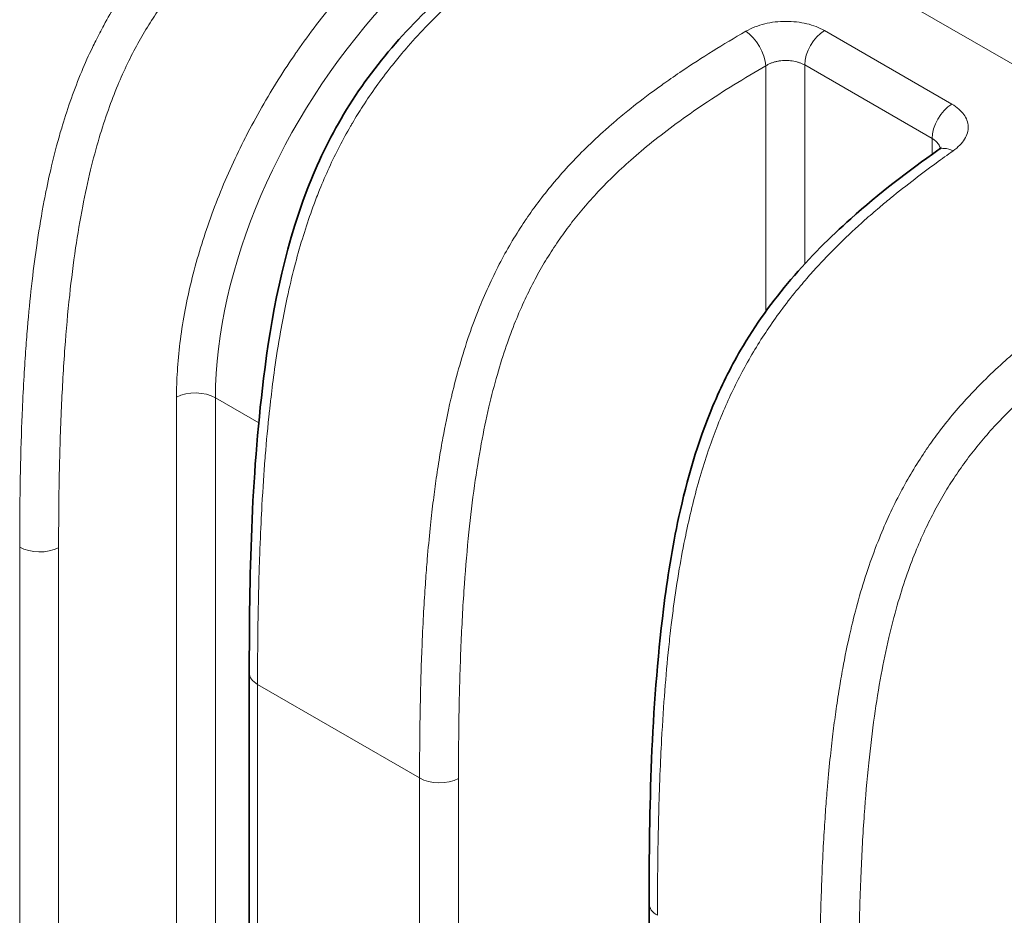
# Model space of a CAD drawing. Header units: millimetres. Extents: x 5 to 415, y 5 to 292.
# Tile 101 of 123: x 331.37 to 338.34, y 252.26 to 258.59. Entities that reach past the tile are written whole.
import ezdxf

# ---------------------------------------------------------------- set-up
doc = ezdxf.new("R2010")
doc.units = ezdxf.units.MM
doc.layers.add('Sichtbar (ISO)', color=7, linetype='Continuous', lineweight=35)
doc.layers.add('Sichtbar schmal (ISO)', color=7, linetype='Continuous', lineweight=18)

msp = doc.modelspace()

# ---------------------------------------------------------------- linework, layer by layer
at = {"layer": 'Sichtbar (ISO)'}
for p, q in [((332.99787604, 250.38260233), (332.99787604, 253.97226249)), ((335.82630317, 248.2285582), (335.82630317, 252.33926932))]:
    msp.add_line(p, q, dxfattribs=at)
for points, knots in [([(330.16944892, 255.60522566), (330.16944861, 256.2781028), (330.18120815, 256.96444859), (330.32350427, 258.11691927), (330.40645857, 258.57630382), (330.64955747, 259.20731904), (330.73628904, 259.38857805), (330.9447148, 259.73726446), (331.07023292, 259.90596663), (331.34020026, 260.21538249), (331.48718955, 260.35771996), (331.80375107, 260.63468313), (331.97524719, 260.76703058), (332.14647107, 260.88997185)], [0, 0, 0, 0, 0.24674455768, 0.24674455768, 0.39322253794, 0.39322253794, 0.45225183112, 0.45225183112, 0.51553563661, 0.51553563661, 0.58247507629, 0.58247507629, 0.65881494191, 0.65881494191, 0.65881494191, 0.65881494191]), ([(332.99787604, 253.97226246), (332.99787574, 254.64512497), (333.00963861, 255.33145767), (333.15192276, 256.48389635), (333.23491314, 256.94326176), (333.47797125, 257.57433907), (333.56472347, 257.75567965), (333.77313275, 258.10425949), (333.89853466, 258.27282648), (334.16846299, 258.58229558), (334.31556949, 258.72473276), (334.63222409, 259.00167663), (334.80368762, 259.13396963), (334.97487958, 259.2569178)], [0, 0, 0, 0, 0.24673922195, 0.24673922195, 0.39321318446, 0.39321318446, 0.45226409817, 0.45226409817, 0.51549765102, 0.51549765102, 0.58248280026, 0.58248280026, 0.65881167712, 0.65881167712, 0.65881167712, 0.65881167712]), ([(337.86827924, 257.6701388), (337.8771236, 257.67637039), (337.88330892, 257.68203469), (337.88960519, 257.68878188), (337.8906575, 257.69049998), (337.8906575, 257.69049998)], [0, 0, 0, 0, 0.00586431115, 0.00586431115, 0.010763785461, 0.010763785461, 0.010763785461, 0.010763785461]), ([(335.82630317, 252.3392693), (335.82630289, 253.0130276), (335.83805055, 253.70029426), (335.95418341, 254.63837884), (335.98844402, 254.85651853), (336.09252334, 255.33566651), (336.16896728, 255.60315861), (336.33381443, 255.9960621), (336.39930276, 256.12883685), (336.57714191, 256.43507255), (336.69956002, 256.60438685), (336.96320106, 256.91405866), (337.10684439, 257.05631884), (337.45439107, 257.36645788), (337.66174342, 257.52462331), (337.86828034, 257.67013958)], [0, 0, 0, 0, 0.24706745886, 0.24706745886, 0.32002614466, 0.32002614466, 0.40487564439, 0.40487564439, 0.44875125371, 0.44875125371, 0.51135424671, 0.51135424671, 0.57704775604, 0.57704775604, 0.66909816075, 0.66909816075, 0.66909816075, 0.66909816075])]:
    msp.add_open_spline(points, degree=3, knots=knots, dxfattribs=at)
at = {"layer": 'Sichtbar schmal (ISO)'}
for p, q in [((371.49710075, 239.16832778), (333.31313065, 261.21387654)), ((334.26833511, 258.56510334), (334.26825676, 258.56514858)), ((337.96700557, 257.99660098), (337.06578183, 258.51692274)), ((336.6511642, 258.26730559), (336.65117488, 256.53010073)), ((336.92641323, 256.86646046), (336.92641168, 258.27316163)), ((337.82763542, 257.75283988), (336.92641168, 258.27316163)), ((337.82763542, 257.75283988), (337.82763546, 257.64134336)), ((336.92641337, 256.74549114), (336.92641336, 256.74560654)), ((336.65117579, 256.38233798), (336.65117579, 256.38217658)), ((332.48323352, 251.39149285), (332.4832206, 255.92307767)), ((332.75848812, 251.38733526), (332.75848597, 255.91891228)), ((333.06529271, 255.74177733), (332.75848597, 255.91891228)), ((331.37383341, 250.85460749), (331.37383309, 254.86207416)), ((331.64908089, 254.85791336), (331.64908083, 250.85044614)), ((334.20226038, 253.22908124), (333.05645417, 253.89061276)), ((333.05645423, 250.30095294), (333.05645417, 253.89061276)), ((334.20226038, 253.22908124), (334.20226089, 249.56901915)), ((334.47752976, 249.56484498), (334.47750801, 253.2249202))]:
    msp.add_line(p, q, dxfattribs=at)
for centre, major_axis, ratio, start_param, end_param in [((334.99837149, 257.07519158), (1.63250567, 2.51986693), 0.6086143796, 1.3026271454, 2.3874137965), ((336.51733808, 258.35311656), (-0.09993914, 0.17324021), 0.5156785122, 3.9285415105, 5.4966210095), ((337.06783304, 258.35481129), (-0.1, -0.17320508), 0.5773502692, 3.9414943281, 5.4977871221), ((337.96905677, 257.83448952), (0.1, 0.17320508), 0.5773502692, 0.7999016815, 2.3561943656), ((337.98347198, 257.50664375), (-0.11519168, 0.1634958), 0.5760295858, 5.4471176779, 6.2831966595), ((332.61706678, 255.8372614), (-0.2, 0), 0.5773502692, 3.9270059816, 5.4455622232), ((331.51525477, 254.94372433), (-0.2, 0), 0.5773502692, 0.7853981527, 2.3038346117), ((333.19787604, 253.97226249), (-0.2, 0), 0.5773502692, 0, 0.7853967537), ((334.34368189, 253.31073117), (-0.2, 0), 0.5773502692, 0.78539926, 2.3038346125), ((336.02630317, 252.33926932), (-0.2, 0), 0.5773502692, 0, 0.7854232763)]:
    msp.add_ellipse(centre, major_axis=major_axis, ratio=ratio, start_param=start_param, end_param=end_param, dxfattribs=at)
for points, knots in [([(330.37655204, 255.43784812), (330.3765411, 255.73752199), (330.38517216, 256.35295563), (330.44031244, 257.26091718), (330.56968219, 258.14474957), (330.81699169, 258.95625809), (331.23156546, 259.66519626), (331.82287736, 260.26575587), (332.53271235, 260.77217782), (333.05376659, 261.07332168), (333.31313065, 261.21387654)], [0, 0, 0, 0, 0.1186519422, 0.2457722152, 0.3728924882, 0.5000127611, 0.6271330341, 0.7542533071, 0.88137358, 1, 1, 1, 1]), ([(330.22802756, 255.52357567), (330.22795266, 255.68882077), (330.22916523, 255.84278179), (330.23139132, 255.98482794), (330.23380024, 256.13853988), (330.2374012, 256.27830198), (330.24165914, 256.40319391), (330.24305594, 256.44416416), (330.244521, 256.48353268), (330.24603256, 256.52126497), (330.249983, 256.61987779), (330.25423465, 256.70732892), (330.2585616, 256.78600725), (330.2656011, 256.91400898), (330.27279585, 257.01875848), (330.27997477, 257.11110784), (330.28063386, 257.11958635), (330.28129327, 257.12796068), (330.28195384, 257.13624746), (330.29063304, 257.24512663), (330.29914162, 257.33866258), (330.31178265, 257.45600828), (330.3151003, 257.48680581), (330.31872885, 257.51925932), (330.32282592, 257.5541211), (330.32970157, 257.61262577), (330.33791616, 257.67784332), (330.34766426, 257.74766974), (330.35927434, 257.83083377), (330.37308032, 257.92054832), (330.38931435, 258.01310844), (330.40087453, 258.07902003), (330.41366425, 258.14637145), (330.42764707, 258.21371652), (330.43043756, 258.22715627), (330.43327486, 258.24059518), (330.43615955, 258.25403007), (330.45184221, 258.32706913), (330.46893725, 258.3999919), (330.48752149, 258.4722106), (330.50468678, 258.53891521), (330.52312303, 258.60501692), (330.54279, 258.66995507), (330.56136797, 258.73129746), (330.58104352, 258.79159865), (330.60165465, 258.85030842), (330.60927899, 258.872026), (330.61703014, 258.89352612), (330.62489358, 258.91477746), (330.6377126, 258.9494215), (330.6508524, 258.98346927), (330.66429859, 259.01691681), (330.68587349, 259.07058463), (330.70823455, 259.12270305), (330.73128109, 259.17323717), (330.7546825, 259.22454941), (330.77878893, 259.27422868), (330.80346841, 259.32226232), (330.82906441, 259.37207979), (330.8552755, 259.42012859), (330.88194974, 259.46644726), (330.88753547, 259.47614664), (330.89314177, 259.4857703), (330.89876718, 259.49531915), (330.92139203, 259.53372369), (330.94422792, 259.57079948), (330.96763499, 259.60727338), (330.99773712, 259.65417982), (331.02878171, 259.70010688), (331.06174, 259.74641988), (331.09444742, 259.79238033), (331.12904808, 259.83872571), (331.16663712, 259.88650762), (331.19163463, 259.9182836), (331.21795596, 259.95068554), (331.2459454, 259.98394928), (331.25876425, 259.9991837), (331.2719477, 260.01461146), (331.28545609, 260.03016676), (331.32848188, 260.07971222), (331.37482175, 260.13051357), (331.42310702, 260.18085132), (331.47244833, 260.23228998), (331.52381129, 260.28324488), (331.57567196, 260.33245455), (331.62472709, 260.37900208), (331.67422188, 260.42400015), (331.72289006, 260.46671917), (331.73599918, 260.47822584), (331.74904823, 260.48956868), (331.76201311, 260.50073578), (331.79372737, 260.52805237), (331.82494041, 260.55432301), (331.85568602, 260.57970833), (331.89605103, 260.61303597), (331.93561041, 260.64483871), (331.9744599, 260.67541598), (332.01017799, 260.70352863), (332.04529623, 260.73060432), (332.07989706, 260.75683561), (332.11127492, 260.78062353), (332.14222735, 260.80371647), (332.17281907, 260.8262371), (332.20019608, 260.84639118), (332.22728423, 260.86608663), (332.25413075, 260.88540041)], [0.00000003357, 0.00000003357, 0.00000003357, 0.00000003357, 0.04559129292, 0.04559129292, 0.04559129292, 0.09492681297, 0.09492681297, 0.09492681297, 0.11111111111, 0.11111111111, 0.11111111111, 0.15340854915, 0.15340854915, 0.15340854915, 0.22222222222, 0.22222222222, 0.22222222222, 0.22853994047, 0.22853994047, 0.22853994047, 0.31154781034, 0.31154781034, 0.31154781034, 0.33333333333, 0.33333333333, 0.33333333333, 0.36989357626, 0.36989357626, 0.36989357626, 0.41343722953, 0.41343722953, 0.41343722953, 0.44444444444, 0.44444444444, 0.44444444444, 0.45063241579, 0.45063241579, 0.45063241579, 0.4842734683, 0.4842734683, 0.4842734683, 0.5153459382, 0.5153459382, 0.5153459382, 0.54469786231, 0.54469786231, 0.54469786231, 0.55555555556, 0.55555555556, 0.55555555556, 0.57325581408, 0.57325581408, 0.57325581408, 0.6016565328, 0.6016565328, 0.6016565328, 0.63049456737, 0.63049456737, 0.63049456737, 0.66040356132, 0.66040356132, 0.66040356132, 0.66666666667, 0.66666666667, 0.66666666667, 0.69185626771, 0.69185626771, 0.69185626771, 0.72425079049, 0.72425079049, 0.72425079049, 0.75639872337, 0.75639872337, 0.75639872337, 0.77777777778, 0.77777777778, 0.77777777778, 0.78756914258, 0.78756914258, 0.78756914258, 0.81875579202, 0.81875579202, 0.81875579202, 0.85062451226, 0.85062451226, 0.85062451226, 0.88076920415, 0.88076920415, 0.88076920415, 0.88888888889, 0.88888888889, 0.88888888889, 0.90875099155, 0.90875099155, 0.90875099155, 0.93482736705, 0.93482736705, 0.93482736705, 0.95880190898, 0.95880190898, 0.95880190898, 0.98054329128, 0.98054329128, 0.98054329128, 1, 1, 1, 1]), ([(331.37383341, 254.86207434), (331.37384738, 255.05257734), (331.37569986, 255.22912556), (331.3789543, 255.38936693), (331.38201272, 255.53995631), (331.38630724, 255.67614167), (331.39116078, 255.79580172), (331.39211233, 255.81926143), (331.39308439, 255.84208567), (331.39407284, 255.86431078), (331.40171682, 256.03618371), (331.41022187, 256.17214833), (331.41886498, 256.28967779), (331.42087114, 256.31695765), (331.42289199, 256.34324868), (331.42493438, 256.36877803), (331.43413034, 256.48372521), (331.44373969, 256.58318831), (331.45318377, 256.67060782), (331.45604233, 256.69706824), (331.45888748, 256.72242651), (331.46171098, 256.74678199), (331.47287776, 256.84310645), (331.48346796, 256.92363819), (331.49654078, 257.01269877), (331.49769386, 257.02055432), (331.49886836, 257.0284772), (331.5000678, 257.03648469), (331.51251688, 257.11959485), (331.52752029, 257.21177633), (331.54769941, 257.31718258), (331.55150666, 257.33706985), (331.55550314, 257.35742956), (331.55971658, 257.37829157), (331.57273748, 257.44276177), (331.5877711, 257.51189908), (331.60612786, 257.58756713), (331.62389357, 257.66079877), (331.64474161, 257.74015198), (331.67073426, 257.82736295), (331.67263806, 257.83375062), (331.67456995, 257.84018049), (331.67653101, 257.84665316), (331.6950744, 257.90785737), (331.71619645, 257.97282762), (331.73985938, 258.03933585), (331.76191885, 258.10133734), (331.78619534, 258.16467038), (331.81227048, 258.22732789), (331.8362791, 258.28501962), (331.86181091, 258.34212964), (331.88810474, 258.39701299), (331.89579226, 258.4130592), (331.90354247, 258.42891575), (331.91132803, 258.44454179), (331.93003824, 258.4820942), (331.94904995, 258.51849541), (331.96816528, 258.55354443), (331.99667536, 258.60581921), (332.0254125, 258.65507585), (332.05358763, 258.70078762), (332.08534955, 258.75231865), (332.11638718, 258.79934438), (332.14554838, 258.84142853), (332.16064437, 258.86321439), (332.17523956, 258.88368081), (332.18918639, 258.90279707), (332.2090618, 258.93003936), (332.22754061, 258.95443617), (332.24505115, 258.97695634), (332.28403091, 259.02708791), (332.31811652, 259.06805782), (332.35374813, 259.10912028), (332.36719028, 259.12461124), (332.38086868, 259.14009489), (332.39517806, 259.15599752), (332.41953327, 259.18306449), (332.44567377, 259.21129651), (332.47375132, 259.24057013), (332.51432873, 259.28287611), (332.55895935, 259.32735902), (332.60803772, 259.3736012), (332.62159896, 259.38637876), (332.63549871, 259.39928998), (332.64974497, 259.41232625), (332.68432394, 259.44396832), (332.72093776, 259.47635204), (332.76042197, 259.50997363), (332.81274921, 259.55453131), (332.87012314, 259.60127399), (332.9345127, 259.6509799), (332.96412241, 259.67383728), (332.99521359, 259.69731592), (333.02797864, 259.72146244), (333.06120762, 259.74595086), (333.09616586, 259.77112867), (333.13277051, 259.79684912), (333.20179404, 259.84534888), (333.27667546, 259.89575329), (333.35686394, 259.9472882), (333.43607264, 259.99819342), (333.52045611, 260.05020571), (333.60947341, 260.10282649)], [0.00000002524, 0.00000002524, 0.00000002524, 0.00000002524, 0.04296052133, 0.04296052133, 0.04296052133, 0.08333333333, 0.08333333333, 0.08333333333, 0.09124854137, 0.09124854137, 0.09124854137, 0.15245904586, 0.15245904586, 0.15245904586, 0.16666666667, 0.16666666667, 0.16666666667, 0.23063719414, 0.23063719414, 0.23063719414, 0.25, 0.25, 0.25, 0.32657873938, 0.32657873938, 0.32657873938, 0.33333333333, 0.33333333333, 0.33333333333, 0.40343954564, 0.40343954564, 0.40343954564, 0.41666666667, 0.41666666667, 0.41666666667, 0.4575426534, 0.4575426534, 0.4575426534, 0.49710248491, 0.49710248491, 0.49710248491, 0.5, 0.5, 0.5, 0.52739830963, 0.52739830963, 0.52739830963, 0.55294005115, 0.55294005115, 0.55294005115, 0.57645754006, 0.57645754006, 0.57645754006, 0.58333333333, 0.58333333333, 0.58333333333, 0.59985719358, 0.59985719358, 0.59985719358, 0.62450214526, 0.62450214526, 0.62450214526, 0.65228448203, 0.65228448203, 0.65228448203, 0.66666666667, 0.66666666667, 0.66666666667, 0.68716249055, 0.68716249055, 0.68716249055, 0.73278771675, 0.73278771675, 0.73278771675, 0.75, 0.75, 0.75, 0.77929606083, 0.77929606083, 0.77929606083, 0.82163446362, 0.82163446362, 0.82163446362, 0.83333333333, 0.83333333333, 0.83333333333, 0.86172920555, 0.86172920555, 0.86172920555, 0.8993614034, 0.8993614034, 0.8993614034, 0.91666666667, 0.91666666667, 0.91666666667, 0.93421696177, 0.93421696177, 0.93421696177, 0.96731066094, 0.96731066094, 0.96731066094, 1, 1, 1, 1]), ([(331.64908089, 254.85791336), (331.64908073, 255.03165243), (331.65189806, 255.36124233), (331.66631293, 255.83244605), (331.69032811, 256.25388942), (331.72348858, 256.62988261), (331.76519597, 256.96423912), (331.81460681, 257.26029557), (331.87047954, 257.52079888), (331.93148664, 257.74915124), (331.99625052, 257.94889209), (332.0637681, 258.12437095), (332.13388862, 258.28079782), (332.20733164, 258.42339011), (332.28523438, 258.55637865), (332.36883373, 258.68283037), (332.45951844, 258.80513358), (332.55911376, 258.92552782), (332.67018443, 259.04635228), (332.79600063, 259.16985526), (332.94021076, 259.29785068), (333.10629264, 259.43139391), (333.29706427, 259.57075069), (333.51493955, 259.71595643), (333.66992384, 259.81070582), (333.75221699, 259.85918956)], [0, 0, 0, 0, 0.0979263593, 0.1849927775, 0.2617990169, 0.3294276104, 0.3890170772, 0.4409743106, 0.4862158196, 0.5256386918, 0.5600002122, 0.5902193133, 0.6174789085, 0.6428416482, 0.6671638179, 0.6911252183, 0.7152339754, 0.7400753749, 0.766394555, 0.7950035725, 0.8267769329, 0.8625733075, 0.9030327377, 0.9486231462, 1, 1, 1, 1]), ([(333.05645449, 253.89061294), (333.05638088, 254.05637229), (333.05760198, 254.21078169), (333.05984198, 254.35320263), (333.06226736, 254.50741064), (333.06589251, 254.64756615), (333.07017582, 254.77273537), (333.07157611, 254.81365521), (333.07304428, 254.85297191), (333.07455853, 254.89065084), (333.07854268, 254.98978747), (333.08282902, 255.0776008), (333.08718732, 255.15653423), (333.09423205, 255.28412178), (333.10142098, 255.38847641), (333.10858996, 255.48048639), (333.1093024, 255.48963016), (333.11001518, 255.49865242), (333.11072936, 255.50757405), (333.11944426, 255.61644121), (333.12799201, 255.71009428), (333.14074992, 255.82798008), (333.14397565, 255.85778647), (333.14749558, 255.88915719), (333.15145238, 255.9227699), (333.15846361, 255.98232975), (333.16686555, 256.04885522), (333.17686578, 256.12013869), (333.18855385, 256.20345345), (333.20244557, 256.29328042), (333.21877913, 256.38594582), (333.23010611, 256.45020739), (333.242605, 256.51583069), (333.25624707, 256.58148969), (333.25940773, 256.59670185), (333.26262899, 256.61191541), (333.26591166, 256.62712536), (333.28168239, 256.70019761), (333.29888304, 256.77318939), (333.3175802, 256.84546406), (333.33484893, 256.91221706), (333.35339478, 256.97835601), (333.37316148, 257.04328122), (333.39185759, 257.10469), (333.41164528, 257.16500987), (333.43234137, 257.22365593), (333.43937881, 257.24359778), (333.44652017, 257.26334639), (333.45375322, 257.28287609), (333.46726607, 257.31936162), (333.48112212, 257.35515247), (333.49530807, 257.39026005), (333.51700822, 257.44396388), (333.53947708, 257.4960651), (333.56263585, 257.54658735), (333.58615771, 257.59790168), (333.61038958, 257.647588), (333.63523255, 257.69569043), (333.66094029, 257.74546729), (333.68730135, 257.79355004), (333.71421038, 257.8400322), (333.71855603, 257.8475388), (333.72291615, 257.85500372), (333.72729028, 257.86242758), (333.75125122, 257.90309462), (333.77552523, 257.94240016), (333.80051172, 257.98113165), (333.83080915, 258.0280956), (333.86215434, 258.07422929), (333.89545004, 258.12076549), (333.92850888, 258.16697063), (333.96349848, 258.21357657), (334.00143274, 258.26152806), (334.02561368, 258.29209441), (334.05099276, 258.32319887), (334.07784993, 258.35502875), (334.09202162, 258.37182437), (334.10662283, 258.38883766), (334.12160128, 258.40598383), (334.16525595, 258.45595627), (334.21213164, 258.50701978), (334.26084851, 258.55749209), (334.3103578, 258.60878539), (334.36175899, 258.65946961), (334.41354884, 258.708339), (334.46210983, 258.75416161), (334.51100733, 258.79840069), (334.55902814, 258.84037866), (334.57075573, 258.85063047), (334.58243098, 258.86074859), (334.5940367, 258.87072471), (334.62646269, 258.89859765), (334.65834628, 258.92536597), (334.68972212, 258.95120146), (334.72939178, 258.98386625), (334.76824986, 259.01504062), (334.80638454, 259.04500968), (334.84151197, 259.0726154), (334.87602578, 259.09919737), (334.91000243, 259.12493969), (334.94099106, 259.14841815), (334.97153292, 259.1711976), (335.001689, 259.19339713), (335.02897005, 259.21348019), (335.0559354, 259.23308835), (335.082631, 259.25229855)], [0, 0, 0, 0, 0.0455983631, 0.0455983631, 0.0455983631, 0.0949705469, 0.0949705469, 0.0949705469, 0.1111111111, 0.1111111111, 0.1111111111, 0.153578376, 0.153578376, 0.153578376, 0.2222222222, 0.2222222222, 0.2222222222, 0.22904391, 0.22904391, 0.22904391, 0.3122862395, 0.3122862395, 0.3122862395, 0.3333333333, 0.3333333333, 0.3333333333, 0.3706276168, 0.3706276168, 0.3706276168, 0.4142164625, 0.4142164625, 0.4142164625, 0.4444444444, 0.4444444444, 0.4444444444, 0.4514477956, 0.4514477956, 0.4514477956, 0.4850935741, 0.4850935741, 0.4850935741, 0.5161688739, 0.5161688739, 0.5161688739, 0.5455611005, 0.5455611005, 0.5455611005, 0.5555555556, 0.5555555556, 0.5555555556, 0.5742272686, 0.5742272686, 0.5742272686, 0.602789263, 0.602789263, 0.602789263, 0.6317990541, 0.6317990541, 0.6317990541, 0.6618186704, 0.6618186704, 0.6618186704, 0.6666666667, 0.6666666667, 0.6666666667, 0.6932234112, 0.6932234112, 0.6932234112, 0.7254248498, 0.7254248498, 0.7254248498, 0.757397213, 0.757397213, 0.757397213, 0.7777777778, 0.7777777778, 0.7777777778, 0.7885319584, 0.7885319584, 0.7885319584, 0.8198749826, 0.8198749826, 0.8198749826, 0.8517278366, 0.8517278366, 0.8517278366, 0.8815948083, 0.8815948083, 0.8815948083, 0.8888888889, 0.8888888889, 0.8888888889, 0.909268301, 0.909268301, 0.909268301, 0.9350347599, 0.9350347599, 0.9350347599, 0.9587693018, 0.9587693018, 0.9587693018, 0.9804165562, 0.9804165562, 0.9804165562, 1, 1, 1, 1]), ([(332.4832206, 255.92307767), (332.48322051, 255.98381736), (332.48513853, 256.04505127), (332.48891038, 256.10679426), (332.49293267, 256.17263686), (332.49906262, 256.23905923), (332.50727842, 256.30614433), (332.51570186, 256.37492499), (332.52631782, 256.4444032), (332.53916098, 256.51466683), (332.55144419, 256.58186704), (332.5657124, 256.64976373), (332.58194384, 256.71812541), (332.59845915, 256.78768266), (332.617007, 256.85772111), (332.63753551, 256.9279847), (332.65779637, 256.9973322), (332.6799865, 257.06689876), (332.70402883, 257.13643277), (332.72872472, 257.20785699), (332.7553925, 257.27925251), (332.78396586, 257.35045768), (332.81220456, 257.42082884), (332.84230453, 257.4910142), (332.87419937, 257.56085859), (332.9045709, 257.62736715), (332.93657005, 257.69356663), (332.97013693, 257.75932304), (332.97180025, 257.76258142), (332.97346738, 257.76583873), (332.97513832, 257.76909494), (333.01048644, 257.83797882), (333.04753989, 257.90637213), (333.08615932, 257.97401956), (333.12481273, 258.04172654), (333.16503471, 258.10868607), (333.20666452, 258.17465448), (333.24498472, 258.23537836), (333.28449754, 258.29526238), (333.325064, 258.35412924), (333.328737, 258.35945921), (333.3324189, 258.36478061), (333.33610971, 258.37009351), (333.38072282, 258.43431387), (333.42663383, 258.49729379), (333.47388035, 258.55912213), (333.52089685, 258.62064945), (333.56923655, 258.68103726), (333.61897142, 258.74034443), (333.66230681, 258.79202044), (333.70670233, 258.84287585), (333.7522224, 258.89292519)], [0, 0, 0, 0, 0.0632961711, 0.0632961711, 0.0632961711, 0.1307950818, 0.1307950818, 0.1307950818, 0.2, 0.2, 0.2, 0.2661876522, 0.2661876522, 0.2661876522, 0.3335328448, 0.3335328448, 0.3335328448, 0.4, 0.4, 0.4, 0.46827399, 0.46827399, 0.46827399, 0.5357483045, 0.5357483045, 0.5357483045, 0.6, 0.6, 0.6, 0.6031838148, 0.6031838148, 0.6031838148, 0.670536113, 0.670536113, 0.670536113, 0.7379476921, 0.7379476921, 0.7379476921, 0.8, 0.8, 0.8, 0.8056183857, 0.8056183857, 0.8056183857, 0.8735313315, 0.8735313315, 0.8735313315, 0.9411136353, 0.9411136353, 0.9411136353, 1, 1, 1, 1]), ([(334.20226069, 253.22908142), (334.20227459, 253.41322673), (334.20400365, 253.58477196), (334.20708927, 253.74166356), (334.21032696, 253.90628668), (334.21506733, 254.05477935), (334.22048881, 254.18455028), (334.22077193, 254.19132696), (334.2210568, 254.19805256), (334.22134334, 254.20472791), (334.22841656, 254.36951026), (334.23642722, 254.50362351), (334.24465523, 254.62009706), (334.24855996, 254.67537129), (334.2525299, 254.72668305), (334.25659893, 254.77548625), (334.26316446, 254.85423201), (334.26999094, 254.92643486), (334.27689054, 254.99305815), (334.28364255, 255.05825626), (334.29046523, 255.1181109), (334.29725572, 255.17356243), (334.30400479, 255.22867577), (334.31070092, 255.27943112), (334.31795054, 255.33090738), (334.32544857, 255.38414754), (334.33352137, 255.43815333), (334.34338954, 255.4987748), (334.35027102, 255.54104863), (334.35804421, 255.58653305), (334.36704867, 255.63562734), (334.38181787, 255.71615222), (334.39981093, 255.80637118), (334.42354964, 255.90825156), (334.42615939, 255.91945193), (334.42884009, 255.93079358), (334.43159663, 255.94227913), (334.44727133, 256.00759017), (334.46532644, 256.07729799), (334.48630315, 256.15043592), (334.50602068, 256.21918359), (334.528325, 256.29096486), (334.55369359, 256.36480167), (334.57557598, 256.42849169), (334.59974165, 256.49371053), (334.62641403, 256.559651), (334.64861564, 256.61453864), (334.67263874, 256.67018501), (334.69822589, 256.72536024), (334.72287008, 256.77850209), (334.74896458, 256.83120106), (334.77598139, 256.88232132), (334.80280787, 256.93308146), (334.83053934, 256.98227912), (334.85837821, 257.02889377), (334.88787056, 257.07827708), (334.91747574, 257.1247565), (334.94603033, 257.1673708), (334.95006563, 257.173393), (334.95407985, 257.17933844), (334.95806955, 257.18520495), (334.9865093, 257.22702325), (335.01377233, 257.26492531), (335.04005842, 257.30000737), (335.07547263, 257.34727205), (335.10910647, 257.38944069), (335.14206941, 257.42897335), (335.17945954, 257.47381557), (335.2160027, 257.51528152), (335.2539455, 257.5563897), (335.2568757, 257.55956435), (335.25981445, 257.56273651), (335.26276288, 257.56590742), (335.30009891, 257.60606063), (335.33879603, 257.64580236), (335.37817193, 257.68450014), (335.42418023, 257.72971609), (335.47111205, 257.77350236), (335.5178621, 257.81518613), (335.53801706, 257.83315691), (335.55813742, 257.85074023), (335.57813837, 257.86789754), (335.61076848, 257.89588845), (335.64305721, 257.9227482), (335.67646111, 257.94976448), (335.73139407, 257.99419296), (335.78934605, 258.0391228), (335.85699023, 258.08892846), (335.88196034, 258.10731368), (335.90825099, 258.12634803), (335.93620087, 258.14619388), (335.97454798, 258.1734223), (336.0160259, 258.2021732), (336.06032554, 258.23202921), (336.12692579, 258.27691484), (336.19990474, 258.32427625), (336.27820003, 258.37297947), (336.35114278, 258.41835317), (336.42869713, 258.46489894), (336.50999679, 258.5119572)], [0, 0, 0, 0, 0.0443614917, 0.0443614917, 0.0443614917, 0.0909090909, 0.0909090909, 0.0909090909, 0.0933398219, 0.0933398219, 0.0933398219, 0.1533428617, 0.1533428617, 0.1533428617, 0.1818181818, 0.1818181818, 0.1818181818, 0.2277641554, 0.2277641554, 0.2277641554, 0.2727272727, 0.2727272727, 0.2727272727, 0.3174161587, 0.3174161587, 0.3174161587, 0.3636363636, 0.3636363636, 0.3636363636, 0.395867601, 0.395867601, 0.395867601, 0.4487335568, 0.4487335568, 0.4487335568, 0.4545454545, 0.4545454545, 0.4545454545, 0.4875940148, 0.4875940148, 0.4875940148, 0.5186587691, 0.5186587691, 0.5186587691, 0.5454545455, 0.5454545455, 0.5454545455, 0.5677588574, 0.5677588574, 0.5677588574, 0.5892411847, 0.5892411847, 0.5892411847, 0.6105721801, 0.6105721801, 0.6105721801, 0.6331701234, 0.6331701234, 0.6331701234, 0.6363636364, 0.6363636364, 0.6363636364, 0.6591279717, 0.6591279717, 0.6591279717, 0.6897974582, 0.6897974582, 0.6897974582, 0.7245861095, 0.7245861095, 0.7245861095, 0.7272727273, 0.7272727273, 0.7272727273, 0.761293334, 0.761293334, 0.761293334, 0.8010443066, 0.8010443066, 0.8010443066, 0.8181818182, 0.8181818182, 0.8181818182, 0.8461404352, 0.8461404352, 0.8461404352, 0.8921185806, 0.8921185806, 0.8921185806, 0.9090909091, 0.9090909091, 0.9090909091, 0.9323768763, 0.9323768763, 0.9323768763, 0.9673850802, 0.9673850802, 0.9673850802, 1, 1, 1, 1]), ([(334.47750801, 253.2249202), (334.47750788, 253.39384208), (334.47891873, 253.56345432), (334.48226426, 253.73395359), (334.48524894, 253.88606279), (334.48977346, 254.03887798), (334.49640254, 254.19258863), (334.50226278, 254.32847181), (334.50976772, 254.46505478), (334.51950572, 254.60249734), (334.52810876, 254.72392093), (334.53845465, 254.84601541), (334.55114405, 254.96889914), (334.56243193, 255.07821072), (334.57557424, 255.18814683), (334.59118239, 255.29877046), (334.60498086, 255.39656784), (334.62070652, 255.49490256), (334.63894907, 255.59376547), (334.65495226, 255.68049244), (334.67289234, 255.76762588), (334.69329462, 255.85507764), (334.71109827, 255.93139068), (334.73077683, 256.0079461), (334.75275464, 256.08458732), (334.77192208, 256.15142817), (334.79283833, 256.21833428), (334.8158089, 256.28510687), (334.83595584, 256.34367153), (334.85768308, 256.40213347), (334.88118224, 256.46028404), (334.90226921, 256.51246544), (334.92478299, 256.56439612), (334.94882465, 256.61587636), (334.97106202, 256.66349307), (334.99460654, 256.71072442), (335.01948911, 256.75738824), (335.04310811, 256.80168241), (335.06793272, 256.84546523), (335.09393711, 256.88857972), (335.11918167, 256.93043445), (335.14553808, 256.97165933), (335.17293457, 257.01212897), (335.20020206, 257.05240807), (335.22849987, 257.09193902), (335.25771856, 257.13063131), (335.28756498, 257.17015487), (335.31837228, 257.20880334), (335.34999906, 257.24652442), (335.38313308, 257.28604319), (335.41716657, 257.32454406), (335.45193063, 257.36201837), (335.48928761, 257.40228774), (335.52748821, 257.4413717), (335.56633944, 257.47931344), (335.60901909, 257.52099399), (335.65248391, 257.56129612), (335.6965217, 257.6003262), (335.74569603, 257.64390874), (335.79558479, 257.68590519), (335.84596521, 257.7264965), (335.90270635, 257.77221261), (335.96007113, 257.81614636), (336.01783984, 257.85855897), (336.08258438, 257.90609308), (336.14783628, 257.95171648), (336.21339701, 257.99575763), (336.28354722, 258.04288181), (336.35405101, 258.08819446), (336.42476343, 258.13203031), (336.50003101, 258.17868999), (336.57553498, 258.22367647), (336.6511642, 258.26730559)], [0, 0, 0, 0, 0.0938343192, 0.0938343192, 0.0938343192, 0.1775476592, 0.1775476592, 0.1775476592, 0.2515518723, 0.2515518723, 0.2515518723, 0.3169308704, 0.3169308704, 0.3169308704, 0.3750889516, 0.3750889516, 0.3750889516, 0.426503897, 0.426503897, 0.426503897, 0.4716073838, 0.4716073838, 0.4716073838, 0.5109660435, 0.5109660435, 0.5109660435, 0.5452917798, 0.5452917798, 0.5452917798, 0.5753980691, 0.5753980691, 0.5753980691, 0.6024139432, 0.6024139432, 0.6024139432, 0.6274023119, 0.6274023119, 0.6274023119, 0.6511217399, 0.6511217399, 0.6511217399, 0.6741481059, 0.6741481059, 0.6741481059, 0.6970660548, 0.6970660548, 0.6970660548, 0.7204763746, 0.7204763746, 0.7204763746, 0.7450023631, 0.7450023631, 0.7450023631, 0.7713576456, 0.7713576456, 0.7713576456, 0.8003099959, 0.8003099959, 0.8003099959, 0.8326393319, 0.8326393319, 0.8326393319, 0.8690503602, 0.8690503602, 0.8690503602, 0.9098581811, 0.9098581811, 0.9098581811, 0.9535227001, 0.9535227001, 0.9535227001, 1, 1, 1, 1]), ([(336.6511642, 258.26730559), (336.65742161, 258.27127215), (336.6640438, 258.27497345), (336.67097298, 258.27837817), (336.67769059, 258.28167893), (336.68469671, 258.28470096), (336.69194166, 258.28742609), (336.69886864, 258.29003161), (336.70601394, 258.29236572), (336.71332901, 258.29441573), (336.72052445, 258.2964322), (336.72788414, 258.29817379), (336.73535966, 258.29963272), (336.74282625, 258.30108992), (336.75040838, 258.30226513), (336.75805551, 258.30315451), (336.76566655, 258.3040397), (336.77334198, 258.30464174), (336.78103074, 258.30496071), (336.78869459, 258.30527864), (336.79637168, 258.30531533), (336.80401082, 258.30507447), (336.81162897, 258.30483427), (336.81920938, 258.30431804), (336.82670141, 258.30353285), (336.83419095, 258.30274793), (336.84159218, 258.30169423), (336.84885538, 258.30038202), (336.85612912, 258.29906791), (336.86326443, 258.29749455), (336.87021318, 258.29567511), (336.87717332, 258.2938527), (336.88394628, 258.2917834), (336.89048562, 258.28948345), (336.8969938, 258.28719446), (336.90327058, 258.28467701), (336.90927499, 258.28194844), (336.91527343, 258.27922256), (336.92100004, 258.27628598), (336.92641168, 258.27316163)], [0, 0, 0, 0, 0.0838013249, 0.0838013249, 0.0838013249, 0.1650438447, 0.1650438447, 0.1650438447, 0.242720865, 0.242720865, 0.242720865, 0.3191274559, 0.3191274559, 0.3191274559, 0.3954427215, 0.3954427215, 0.3954427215, 0.4713977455, 0.4713977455, 0.4713977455, 0.5471066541, 0.5471066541, 0.5471066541, 0.6226076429, 0.6226076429, 0.6226076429, 0.6980833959, 0.6980833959, 0.6980833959, 0.773668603, 0.773668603, 0.773668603, 0.8493777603, 0.8493777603, 0.8493777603, 0.9247262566, 0.9247262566, 0.9247262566, 1, 1, 1, 1]), ([(337.97613069, 257.66548439), (338.01231816, 257.69193321), (338.03937375, 257.71913884), (338.05717448, 257.74811742), (338.0749752, 257.77709601), (338.08352157, 257.807833), (338.08255233, 257.83770909), (338.0815831, 257.86758518), (338.07109806, 257.8966099), (338.05177896, 257.9232562), (338.03245987, 257.94990251), (338.00430669, 257.97417324), (337.96700523, 257.99662793)], [0, 0, 0, 0, 0.25, 0.25, 0.25, 0.5, 0.5, 0.5, 0.75, 0.75, 0.75, 1, 1, 1, 1]), ([(337.82763542, 257.75283989), (337.83348404, 257.7494631), (337.84430693, 257.74236296), (337.85792631, 257.73078553), (337.86883347, 257.71858765), (337.87714147, 257.70584569), (337.88221605, 257.69412764), (337.88419266, 257.68665185), (337.8847849, 257.68369669)], [0, 0, 0, 0, 0.08135218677, 0.16037538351, 0.23644545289, 0.31213180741, 0.38790448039, 0.43685386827, 0.43685386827, 0.43685386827, 0.43685386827]), ([(335.88488536, 252.25761762), (335.88481831, 252.41880669), (335.88597432, 252.56948656), (335.88810581, 252.70886263), (335.89040504, 252.85920635), (335.89384443, 252.99639977), (335.89792614, 253.11932389), (335.89946391, 253.16563515), (335.90108984, 253.20991919), (335.90277227, 253.25211272), (335.90635827, 253.34204544), (335.91018476, 253.4224931), (335.91409631, 253.49567392), (335.92140681, 253.63244508), (335.92893999, 253.74378013), (335.93680017, 253.8449374), (335.94512214, 253.9520379), (335.95370147, 254.04765089), (335.96508418, 254.1564056), (335.970205, 254.2053318), (335.9759249, 254.25693808), (335.98274385, 254.31361639), (335.98771163, 254.35490801), (335.99327454, 254.39886311), (335.99950592, 254.44498978), (336.01056424, 254.52684709), (336.02373834, 254.61555277), (336.03946367, 254.70828618), (336.05262881, 254.78592192), (336.06758882, 254.86638218), (336.08450961, 254.94788001), (336.08637118, 254.95684612), (336.08825621, 254.96582466), (336.09016485, 254.97481304), (336.10358825, 255.03802831), (336.11818121, 255.10169216), (336.1340314, 255.16535582), (336.15046112, 255.23134718), (336.16824476, 255.29733759), (336.18740452, 255.36273255), (336.20518532, 255.42342092), (336.22415132, 255.48359425), (336.24421071, 255.5426924), (336.26192973, 255.59489544), (336.28050014, 255.6462577), (336.29975957, 255.69634643), (336.30132835, 255.70042642), (336.30290215, 255.70449924), (336.30448093, 255.7085648), (336.32507123, 255.76158752), (336.34650927, 255.81337081), (336.36865941, 255.86370142), (336.39095221, 255.91435616), (336.41396454, 255.96353859), (336.43749223, 256.01104604), (336.46188256, 256.06029534), (336.48682474, 256.10774433), (336.51204373, 256.15322892), (336.53951735, 256.20277992), (336.56731706, 256.2500001), (336.59507891, 256.29480022), (336.62457031, 256.34239136), (336.65384783, 256.38708937), (336.68374621, 256.43063539), (336.71596234, 256.47755714), (336.74890819, 256.52315418), (336.7839464, 256.56929628), (336.81891481, 256.61534646), (336.85597777, 256.66194403), (336.89667669, 256.71052837), (336.91097539, 256.72759744), (336.92572339, 256.74490645), (336.94099155, 256.76250536), (336.96778722, 256.7933915), (336.99623125, 256.82519908), (337.02597367, 256.85738471), (337.07303625, 256.90831329), (337.12335613, 256.96015748), (337.17544827, 257.01127767), (337.23233598, 257.06710393), (337.29132774, 257.1220655), (337.35045719, 257.17474109), (337.38517292, 257.20566767), (337.41993376, 257.23581987), (337.45435433, 257.26498752), (337.48066329, 257.28728146), (337.5067788, 257.3090083), (337.53271917, 257.3302458), (337.59084001, 257.37782958), (337.64808125, 257.42296453), (337.70471093, 257.46634848), (337.75552746, 257.50527898), (337.80585201, 257.54279611), (337.85589872, 257.57929548), (337.89611713, 257.608627), (337.93615618, 257.63729986), (337.97613069, 257.66548439)], [0, 0, 0, 0, 0.0447112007, 0.0447112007, 0.0447112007, 0.0929407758, 0.0929407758, 0.0929407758, 0.1111111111, 0.1111111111, 0.1111111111, 0.1498399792, 0.1498399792, 0.1498399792, 0.2222222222, 0.2222222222, 0.2222222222, 0.2988570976, 0.2988570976, 0.2988570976, 0.3333333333, 0.3333333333, 0.3333333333, 0.3584501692, 0.3584501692, 0.3584501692, 0.4030230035, 0.4030230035, 0.4030230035, 0.4403390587, 0.4403390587, 0.4403390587, 0.4444444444, 0.4444444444, 0.4444444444, 0.4733176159, 0.4733176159, 0.4733176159, 0.5032464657, 0.5032464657, 0.5032464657, 0.5310212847, 0.5310212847, 0.5310212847, 0.5555555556, 0.5555555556, 0.5555555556, 0.5575540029, 0.5575540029, 0.5575540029, 0.583617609, 0.583617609, 0.583617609, 0.6098490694, 0.6098490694, 0.6098490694, 0.6370423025, 0.6370423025, 0.6370423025, 0.6666666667, 0.6666666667, 0.6666666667, 0.698136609, 0.698136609, 0.698136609, 0.7320461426, 0.7320461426, 0.7320461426, 0.7658881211, 0.7658881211, 0.7658881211, 0.7777777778, 0.7777777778, 0.7777777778, 0.798644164, 0.798644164, 0.798644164, 0.8316618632, 0.8316618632, 0.8316618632, 0.8677191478, 0.8677191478, 0.8677191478, 0.8888888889, 0.8888888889, 0.8888888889, 0.9050697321, 0.9050697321, 0.9050697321, 0.9413237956, 0.9413237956, 0.9413237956, 0.9738563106, 0.9738563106, 0.9738563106, 1, 1, 1, 1]), ([(337.03068766, 251.59608835), (337.03070159, 251.78023364), (337.03243067, 251.95177886), (337.03551633, 252.10867044), (337.03875404, 252.27329354), (337.04349443, 252.4217862), (337.04891593, 252.55155712), (337.04919904, 252.5583338), (337.04948392, 252.5650594), (337.04977046, 252.57173476), (337.0568437, 252.73651709), (337.06485436, 252.87063034), (337.07308237, 252.98710389), (337.07698709, 253.04237812), (337.08095703, 253.09368988), (337.08502606, 253.14249309), (337.09159159, 253.22123885), (337.09841807, 253.2934417), (337.10531767, 253.36006499), (337.11206967, 253.4252631), (337.11889235, 253.48511774), (337.12568284, 253.54056927), (337.13243192, 253.59568261), (337.13912805, 253.64643796), (337.14637766, 253.69791422), (337.15387569, 253.75115438), (337.1619485, 253.80516016), (337.17181667, 253.86578164), (337.17869815, 253.90805547), (337.18647134, 253.95353989), (337.1954758, 254.00263418), (337.210245, 254.08315906), (337.22823805, 254.17337802), (337.25197677, 254.2752584), (337.25458652, 254.28645877), (337.25726722, 254.29780041), (337.26002376, 254.30928597), (337.27569846, 254.37459701), (337.29375356, 254.44430483), (337.31473027, 254.51744275), (337.33444781, 254.58619043), (337.35675213, 254.6579717), (337.38212071, 254.73180851), (337.4040031, 254.79549853), (337.42816877, 254.86071736), (337.45484116, 254.92665784), (337.47704276, 254.98154548), (337.50106586, 255.03719185), (337.52665302, 255.09236708), (337.5512972, 255.14550893), (337.57739171, 255.1982079), (337.60440851, 255.24932816), (337.631235, 255.3000883), (337.65896647, 255.34928595), (337.68680533, 255.39590061), (337.71629768, 255.44528392), (337.74590287, 255.49176334), (337.77445745, 255.53437764), (337.77849275, 255.54039984), (337.78250698, 255.54634528), (337.78649667, 255.55221179), (337.81493642, 255.59403009), (337.84219946, 255.63193214), (337.86848555, 255.66701421), (337.90389975, 255.71427889), (337.93753359, 255.75644753), (337.97049653, 255.79598019), (338.00788667, 255.84082241), (338.04442982, 255.88228836), (338.08237262, 255.92339654), (338.08530282, 255.92657119), (338.08824157, 255.92974335), (338.09119001, 255.93291426), (338.12852603, 255.97306747), (338.16722316, 256.0128092), (338.20659905, 256.05150697), (338.25260735, 256.09672293), (338.29953917, 256.1405092), (338.34628922, 256.18219297), (338.36644419, 256.20016375), (338.38656455, 256.21774707), (338.4065655, 256.23490437), (338.43919561, 256.26289528), (338.47148434, 256.28975504), (338.50488824, 256.31677132), (338.55982119, 256.3611998), (338.61777317, 256.40612964), (338.68541735, 256.4559353), (338.71038746, 256.47432051), (338.73667812, 256.49335486), (338.76462799, 256.51320071), (338.80297511, 256.54042914), (338.84445302, 256.56918003), (338.88875267, 256.59903605), (338.95535291, 256.64392168), (339.02833186, 256.69128309), (339.10662716, 256.73998631), (339.17956991, 256.78536), (339.25712426, 256.83190577), (339.33842391, 256.87896404)], [0, 0, 0, 0, 0.0443614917, 0.0443614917, 0.0443614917, 0.0909090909, 0.0909090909, 0.0909090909, 0.0933398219, 0.0933398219, 0.0933398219, 0.1533428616, 0.1533428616, 0.1533428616, 0.1818181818, 0.1818181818, 0.1818181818, 0.2277641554, 0.2277641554, 0.2277641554, 0.2727272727, 0.2727272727, 0.2727272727, 0.3174161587, 0.3174161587, 0.3174161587, 0.3636363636, 0.3636363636, 0.3636363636, 0.395867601, 0.395867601, 0.395867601, 0.4487335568, 0.4487335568, 0.4487335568, 0.4545454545, 0.4545454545, 0.4545454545, 0.4875940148, 0.4875940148, 0.4875940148, 0.518658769, 0.518658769, 0.518658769, 0.5454545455, 0.5454545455, 0.5454545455, 0.5677588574, 0.5677588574, 0.5677588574, 0.5892411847, 0.5892411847, 0.5892411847, 0.6105721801, 0.6105721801, 0.6105721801, 0.6331701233, 0.6331701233, 0.6331701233, 0.6363636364, 0.6363636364, 0.6363636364, 0.6591279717, 0.6591279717, 0.6591279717, 0.6897974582, 0.6897974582, 0.6897974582, 0.7245861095, 0.7245861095, 0.7245861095, 0.7272727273, 0.7272727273, 0.7272727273, 0.7612933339, 0.7612933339, 0.7612933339, 0.8010443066, 0.8010443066, 0.8010443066, 0.8181818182, 0.8181818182, 0.8181818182, 0.8461404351, 0.8461404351, 0.8461404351, 0.8921185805, 0.8921185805, 0.8921185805, 0.9090909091, 0.9090909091, 0.9090909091, 0.9323768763, 0.9323768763, 0.9323768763, 0.9673850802, 0.9673850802, 0.9673850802, 1, 1, 1, 1]), ([(337.30593514, 251.59192704), (337.305935, 251.76084892), (337.30734586, 251.93046116), (337.31069139, 252.10096043), (337.31367607, 252.25306963), (337.31820058, 252.40588482), (337.32482967, 252.55959546), (337.33068991, 252.69547865), (337.33819485, 252.83206161), (337.34793285, 252.96950418), (337.35653588, 253.09092776), (337.36688178, 253.21302225), (337.37957117, 253.33590598), (337.39085906, 253.44521756), (337.40400136, 253.55515367), (337.41960952, 253.6657773), (337.43340798, 253.76357468), (337.44913364, 253.8619094), (337.4673762, 253.96077231), (337.48337938, 254.04749928), (337.50131947, 254.13463272), (337.52172175, 254.22208448), (337.53952539, 254.29839751), (337.55920395, 254.37495294), (337.58118177, 254.45159416), (337.6003492, 254.51843501), (337.62126546, 254.58534112), (337.64423602, 254.65211371), (337.66438296, 254.71067836), (337.6861102, 254.76914031), (337.70960936, 254.82729088), (337.73069633, 254.87947228), (337.75321012, 254.93140296), (337.77725178, 254.9828832), (337.79948914, 255.03049991), (337.82303366, 255.07773126), (337.84791623, 255.12439508), (337.87153523, 255.16868925), (337.89635984, 255.21247207), (337.92236423, 255.25558656), (337.94760879, 255.29744129), (337.9739652, 255.33866617), (338.00136169, 255.37913581), (338.02862919, 255.41941491), (338.056927, 255.45894586), (338.08614568, 255.49763815), (338.11599211, 255.53716171), (338.1467994, 255.57581018), (338.17842618, 255.61353126), (338.21156021, 255.65305003), (338.24559369, 255.6915509), (338.28035776, 255.72902521), (338.31771473, 255.76929458), (338.35591533, 255.80837854), (338.39476656, 255.84632028), (338.43744621, 255.88800082), (338.48091103, 255.92830295), (338.52494882, 255.96733304), (338.57412315, 256.01091558), (338.62401191, 256.05291203), (338.67439234, 256.09350334), (338.73113347, 256.13921944), (338.78849826, 256.1831532), (338.84626697, 256.2255658), (338.91101151, 256.27309992), (338.97626341, 256.31872332), (339.04182413, 256.36276446), (339.11197435, 256.40988865), (339.18247813, 256.4552013), (339.25319056, 256.49903715), (339.32845814, 256.54569683), (339.40396211, 256.59068331), (339.47959133, 256.63431243)], [0, 0, 0, 0, 0.0938343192, 0.0938343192, 0.0938343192, 0.1775476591, 0.1775476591, 0.1775476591, 0.2515518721, 0.2515518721, 0.2515518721, 0.3169308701, 0.3169308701, 0.3169308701, 0.3750889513, 0.3750889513, 0.3750889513, 0.4265038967, 0.4265038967, 0.4265038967, 0.4716073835, 0.4716073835, 0.4716073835, 0.5109660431, 0.5109660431, 0.5109660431, 0.5452917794, 0.5452917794, 0.5452917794, 0.5753980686, 0.5753980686, 0.5753980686, 0.6024139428, 0.6024139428, 0.6024139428, 0.6274023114, 0.6274023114, 0.6274023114, 0.6511217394, 0.6511217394, 0.6511217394, 0.6741481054, 0.6741481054, 0.6741481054, 0.6970660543, 0.6970660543, 0.6970660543, 0.720476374, 0.720476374, 0.720476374, 0.7450023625, 0.7450023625, 0.7450023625, 0.771357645, 0.771357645, 0.771357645, 0.8003099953, 0.8003099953, 0.8003099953, 0.8326393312, 0.8326393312, 0.8326393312, 0.8690503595, 0.8690503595, 0.8690503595, 0.9098581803, 0.9098581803, 0.9098581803, 0.9535226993, 0.9535226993, 0.9535226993, 1, 1, 1, 1])]:
    msp.add_open_spline(points, degree=3, knots=knots, dxfattribs=at)
msp.add_open_spline([(337.06578183, 258.51692274), (337.02807584, 258.5381898), (336.94593913, 258.57019019), (336.79253164, 258.5878072), (336.64062558, 258.56991355), (336.5519427, 258.53520932), (336.50999679, 258.5119572)], degree=3, dxfattribs=at)

doc.saveas('drawing.dxf')
